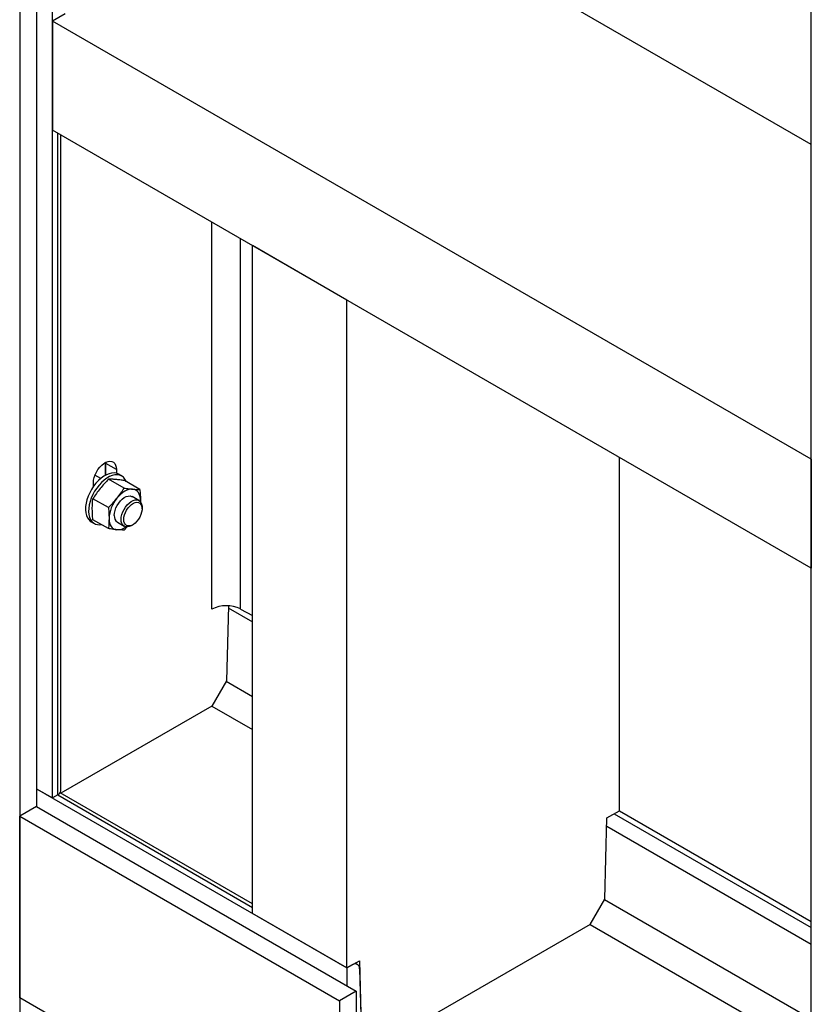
# Model space of a CAD drawing. Header units: millimetres. Extents: x 0 to 25230, y 0 to 17820.
# Tile 16 of 214: x 5411 to 5945, y 9727 to 10392. Entities that reach past the tile are written whole.
import ezdxf

# ---------------------------------------------------------------- set-up
doc = ezdxf.new("R2010")
doc.units = ezdxf.units.MM
doc.linetypes.add('SLD-Sólida', pattern=[0])
doc.layers.add('REFERÊNCIAS', color=9, linetype='SLD-Sólida')

msp = doc.modelspace()

# ---------------------------------------------------------------- linework, layer by layer
at = {"layer": 'REFERÊNCIAS', "linetype": 'SLD-Sólida', "lineweight": 25, "ltscale": 30}
for p, q in [((5411.36, 10810.28), (5411.36, 7734.66)), ((5422.67, 10803.74), (5422.67, 9860.51)), ((5433.46, 9866.35), (5433.46, 10797.52)), ((5945.4, 9570.81), (5945.4, 10501.98)), ((5945.4, 10307.29), (5617.31, 10496.7)), ((5441.96, 10395.48), (5433.46, 10390.57)), ((5433.46, 10390.57), (5433.46, 10317.08)), ((5945.4, 10095.03), (5433.46, 10390.57)), ((5945.4, 10021.54), (5433.46, 10317.08)), ((5437.01, 9868.4), (5437.01, 10315.02)), ((5439.06, 9871.26), (5439.06, 10313.84)), ((5540.94, 9993.71), (5540.94, 10255.03)), ((5560.41, 9993.89), (5560.41, 10243.79)), ((5632.16, 10202.37), (5568.52, 10239.11)), ((5568.52, 9788.38), (5568.52, 10239.11)), ((5632.16, 9751.64), (5632.16, 10202.37)), ((5816, 9857.78), (5816, 10096.24)), ((5945.4, 10095.03), (5945.4, 10021.54)), ((5469.33, 10092.22), (5468.81, 10092.51)), ((5469.33, 10092.22), (5469.31, 10092.78)), ((5469.36, 10092.22), (5469.33, 10092.22)), ((5469.33, 10084.23), (5469.33, 10092.22)), ((5469.36, 10092.22), (5469.34, 10092.8)), ((5469.36, 10084.24), (5469.36, 10092.22)), ((5469.51, 10092.88), (5469.54, 10092.1)), ((5476.59, 10088.02), (5469.54, 10092.1)), ((5469.54, 10084.34), (5469.54, 10092.1)), ((5476.59, 10088.02), (5476.59, 10085.47)), ((5466.03, 10081.99), (5462.12, 10084.25)), ((5462.27, 10084.16), (5462.27, 10084.62)), ((5481.81, 10075.48), (5471.37, 10081.5)), ((5480.18, 10083.63), (5478.06, 10084.86)), ((5492.42, 10074.53), (5481.98, 10080.55)), ((5461.04, 10076.49), (5461.04, 10079.04)), ((5471.2, 10062.28), (5460.77, 10068.31)), ((5491.84, 10067.09), (5487.25, 10069.74)), ((5492.86, 10067.2), (5492.8, 10066.16)), ((5492.82, 10066.24), (5492.86, 10067.2)), ((5493.92, 10061.49), (5493.92, 10062.51)), ((5471.2, 10048.14), (5460.77, 10054.16)), ((5459.56, 10052.81), (5461.69, 10051.59)), ((5477.25, 10052.42), (5481.85, 10049.77)), ((5483.95, 10049.43), (5481.81, 10047.19)), ((5486.85, 10050.26), (5487.73, 10050.77)), ((5552.13, 9996.04), (5550.83, 9945.52)), ((5552.09, 9994.78), (5568.52, 9985.3)), ((5560.41, 9993.89), (5568.52, 9989.51)), ((5550.83, 9945.52), (5540.94, 9928.38)), ((5550.67, 9945.24), (5568.52, 9934.94)), ((5540.94, 9928.38), (5439.07, 9869.58)), ((5540.94, 9928.38), (5568.52, 9912.47)), ((5422.67, 9872.57), (5632.16, 9751.64)), ((5422.67, 9872.57), (5433.46, 9866.35)), ((5437.01, 9868.4), (5433.46, 9866.35)), ((5437.01, 9868.4), (5568.52, 9792.49)), ((5568.52, 9794.85), (5438.62, 9869.84)), ((5422.67, 9860.51), (5411.36, 9853.98)), ((5422.67, 9860.51), (5638.34, 9736.01)), ((5807.5, 9852.87), (5816, 9857.78)), ((5812.45, 9855.72), (5945.4, 9778.97)), ((5816, 9857.78), (5945.4, 9783.07)), ((5411.36, 9853.98), (5627.03, 9729.48)), ((5411.36, 9731.5), (5411.36, 9853.98)), ((5806.1, 9798.16), (5807.5, 9852.87)), ((5807.36, 9847.42), (5945.4, 9767.73)), ((5796.21, 9781.02), (5806.1, 9798.16)), ((5805.94, 9797.88), (5945.4, 9717.37)), ((5632.16, 9751.64), (5568.52, 9788.38)), ((5796.21, 9781.02), (5651.95, 9697.75)), ((5796.21, 9781.02), (5945.4, 9694.89)), ((5632.16, 9751.64), (5640.66, 9756.55)), ((5639.21, 9754.04), (5637.76, 9754.88)), ((5640.66, 9756.55), (5642.06, 9703.46)), ((5635.71, 9753.69), (5632.16, 9751.64)), ((5632.16, 9751.64), (5632.16, 9739.58)), ((5640.66, 9751.02), (5642.06, 9703.09)), ((5638.34, 9736.01), (5627.03, 9729.48)), ((5638.34, 9736.01), (5638.34, 9613.53)), ((5627.03, 9607), (5411.36, 9731.5)), ((5627.03, 9729.48), (5627.03, 9607))]:
    msp.add_line(p, q, dxfattribs=at)
at = {"layer": 'REFERÊNCIAS', "linetype": 'SLD-Sólida', "lineweight": 25, "ltscale": 30, "flags": 128}
for points in [[(5461.04, 10079.04), (5461.17, 10080.77), (5461.56, 10082.59), (5462.2, 10084.44), (5463.07, 10086.27), (5464.13, 10087.99), (5465.35, 10089.57), (5466.68, 10090.94), (5468.1, 10092.06), (5469.53, 10092.89), (5470.94, 10093.4), (5472.28, 10093.57), (5473.5, 10093.41), (5474.56, 10092.9), (5475.43, 10092.08), (5476.07, 10090.96), (5476.46, 10089.6), (5476.59, 10088.02)], [(5478.06, 10084.86), (5477.99, 10084.9), (5476.6, 10085.47), (5475.06, 10085.71), (5473.4, 10085.63), (5471.65, 10085.22), (5469.84, 10084.49), (5468.02, 10083.46), (5466.21, 10082.14), (5464.45, 10080.56), (5462.78, 10078.75), (5461.22, 10076.75), (5459.81, 10074.6), (5458.58, 10072.34), (5457.54, 10070), (5456.73, 10067.65)], [(5483.25, 10079.82), (5483.11, 10080.17), (5482.32, 10081.62), (5481.32, 10082.8), (5480.11, 10083.68), (5478.72, 10084.24), (5477.18, 10084.49), (5475.52, 10084.41), (5473.77, 10083.99), (5471.97, 10083.27), (5470.14, 10082.23), (5468.33, 10080.91), (5466.57, 10079.33), (5464.9, 10077.53), (5463.34, 10075.53), (5461.93, 10073.38), (5460.7, 10071.11), (5459.67, 10068.78), (5458.85, 10066.42)], [(5487.55, 10074.75), (5486.31, 10074.74), (5484.99, 10074.5), (5483.63, 10074.02), (5482.25, 10073.33), (5480.86, 10072.42), (5479.5, 10071.33), (5478.19, 10070.05), (5476.95, 10068.63)], [(5492.86, 10067.2), (5492.76, 10068.75), (5492.49, 10070.16), (5492.05, 10071.42), (5491.43, 10072.51), (5490.66, 10073.39), (5489.75, 10074.07), (5488.71, 10074.52), (5487.55, 10074.75)], [(5456.73, 10067.65), (5456.15, 10065.31), (5455.82, 10063.05), (5455.74, 10060.9), (5455.91, 10058.9), (5456.34, 10057.1), (5457, 10055.52), (5457.9, 10054.2), (5459.01, 10053.17), (5459.56, 10052.81)], [(5475.18, 10057), (5475.31, 10058.62), (5475.68, 10060.32), (5476.3, 10062.06), (5477.13, 10063.76), (5478.15, 10065.36), (5479.31, 10066.81), (5480.58, 10068.05), (5481.91, 10069.04), (5483.25, 10069.74), (5484.56, 10070.13), (5485.78, 10070.19), (5486.88, 10069.92), (5487.25, 10069.74)], [(5479.77, 10054.34), (5479.9, 10055.96), (5480.28, 10057.67), (5480.9, 10059.41), (5481.73, 10061.11), (5482.74, 10062.71), (5483.91, 10064.16), (5485.18, 10065.4), (5486.51, 10066.39), (5487.85, 10067.09), (5489.16, 10067.48), (5490.38, 10067.54), (5491.48, 10067.27), (5492.4, 10066.68), (5493.13, 10065.8), (5493.63, 10064.64), (5493.88, 10063.27), (5493.92, 10062.51)], [(5458.85, 10066.42), (5458.27, 10064.09), (5457.94, 10061.82), (5457.86, 10059.67), (5458.03, 10057.67), (5458.46, 10055.87), (5459.13, 10054.3), (5460.02, 10052.98), (5461.13, 10051.95), (5462.44, 10051.22), (5463.9, 10050.81), (5465.51, 10050.73), (5466.52, 10050.84)], [(5481.54, 10054.34), (5481.67, 10055.86), (5482.04, 10057.45), (5482.65, 10059.07), (5483.47, 10060.63), (5484.46, 10062.09), (5485.58, 10063.38), (5486.79, 10064.44), (5488.04, 10065.23), (5489.28, 10065.73), (5490.45, 10065.9), (5491.52, 10065.75), (5492.42, 10065.28), (5493.14, 10064.51), (5493.63, 10063.46), (5493.88, 10062.19), (5493.88, 10060.75), (5493.63, 10059.19), (5493.14, 10057.57), (5492.42, 10055.97), (5491.52, 10054.45), (5490.45, 10053.07), (5489.28, 10051.89), (5488.04, 10050.96), (5486.79, 10050.31), (5485.58, 10049.98), (5484.46, 10049.96), (5483.47, 10050.28), (5482.65, 10050.9), (5482.04, 10051.82), (5481.67, 10052.98), (5481.54, 10054.34)], [(5471.64, 10054.96), (5471.73, 10053.41), (5472, 10052), (5472.45, 10050.74), (5473.06, 10049.65), (5473.83, 10048.77), (5474.75, 10048.09), (5475.79, 10047.64), (5476.95, 10047.41)], [(5486.85, 10050.26), (5486.51, 10050.08), (5485.18, 10049.53), (5483.91, 10049.3), (5482.74, 10049.41), (5481.73, 10049.84), (5480.9, 10050.58), (5480.28, 10051.6), (5479.9, 10052.87), (5479.77, 10054.34)]]:
    msp.add_lwpolyline(points, dxfattribs=at)
at = {"layer": 'REFERÊNCIAS', "linetype": 'SLD-Sólida', "lineweight": 25, "ltscale": 900}
for centre, radius, start, end in [((5494.64, 10053.9), 23.02, 140.22793, 177.36071), ((5480.1, 10056.47), 4.95, 173.87088, 234.81694), ((5477.13, 10057.5), 10.1, 268.95719, 306.05127), ((5550.86, 9974.59), 21.54, 63.68076, 117.41615), ((5435.7, 9871.5), 3.37, 292.87255, 355.80731), ((5637.64, 9751.36), 3.03, 353.64561, 129.63376)]:
    msp.add_arc(centre, radius, start, end, dxfattribs=at)
at = {"layer": 'REFERÊNCIAS', "linetype": 'SLD-Sólida', "lineweight": 25, "ltscale": 30}
for points, knots in [([(5471.37, 10081.5), (5470.37, 10080.48), (5468.36, 10078.43), (5466.54, 10076.25), (5465.63, 10075.16)], [0, 0, 0, 0, 0.498963, 1, 1, 1, 1]), ([(5476.24, 10081.28), (5475.37, 10081.35), (5473.64, 10081.48), (5472.13, 10081.49), (5471.37, 10081.5)], [0, 0, 0, 0, 0.498791, 1, 1, 1, 1]), ([(5481.98, 10080.55), (5480.98, 10080.7), (5478.97, 10081), (5477.15, 10081.19), (5476.24, 10081.28)], [0, 0, 0, 0, 0.498963, 1, 1, 1, 1]), ([(5465.63, 10075.16), (5464.77, 10074.04), (5463.04, 10071.81), (5461.53, 10069.48), (5460.77, 10068.31)], [0, 0, 0, 0, 0.498791, 1, 1, 1, 1]), ([(5476.95, 10068.63), (5477.81, 10069.74), (5479.54, 10071.97), (5481.05, 10074.31), (5481.81, 10075.48)], [0, 0, 0, 0, 0.498791, 1, 1, 1, 1]), ([(5481.81, 10075.48), (5482.81, 10075.33), (5484.82, 10075.02), (5486.64, 10074.84), (5487.55, 10074.75)], [0, 0, 0, 0, 0.498963, 1, 1, 1, 1]), ([(5487.55, 10074.75), (5488.42, 10074.68), (5490.15, 10074.55), (5491.66, 10074.53), (5492.42, 10074.53)], [0, 0, 0, 0, 0.498791, 1, 1, 1, 1]), ([(5492.42, 10074.53), (5492.54, 10073.28), (5492.79, 10070.79), (5492.83, 10068.4), (5492.86, 10067.2)], [0, 0, 0, 0, 0.4989632, 1, 1, 1, 1]), ([(5460.33, 10061.49), (5460.35, 10062.66), (5460.39, 10065), (5460.64, 10067.2), (5460.77, 10068.31)], [0, 0, 0, 0, 0.498791, 1, 1, 1, 1]), ([(5471.2, 10062.28), (5472.21, 10063.3), (5474.22, 10065.35), (5476.03, 10067.53), (5476.95, 10068.63)], [0, 0, 0, 0, 0.498963, 1, 1, 1, 1]), ([(5460.77, 10054.16), (5460.7, 10054.79), (5460.44, 10057.29), (5460.38, 10059.69), (5460.33, 10061.49)], [0, 0, 0, 0, 0.251673, 1, 1, 1, 1]), ([(5471.2, 10062.28), (5471.33, 10061.04), (5471.58, 10058.55), (5471.62, 10056.15), (5471.64, 10054.96)], [0, 0, 0, 0, 0.498963, 1, 1, 1, 1]), ([(5471.64, 10054.96), (5471.59, 10053.21), (5471.53, 10050.89), (5471.27, 10048.69), (5471.2, 10048.14)], [0, 0, 0, 0, 0.748327, 1, 1, 1, 1]), ([(5476.95, 10047.41), (5476.04, 10047.5), (5474.22, 10047.69), (5472.21, 10047.99), (5471.2, 10048.14)], [0, 0, 0, 0, 0.498791, 1, 1, 1, 1]), ([(5481.81, 10047.19), (5481.05, 10047.2), (5479.54, 10047.21), (5477.81, 10047.34), (5476.95, 10047.41)], [0, 0, 0, 0, 0.498963, 1, 1, 1, 1])]:
    msp.add_open_spline(points, degree=3, knots=knots, dxfattribs=at)

doc.saveas('drawing.dxf')
